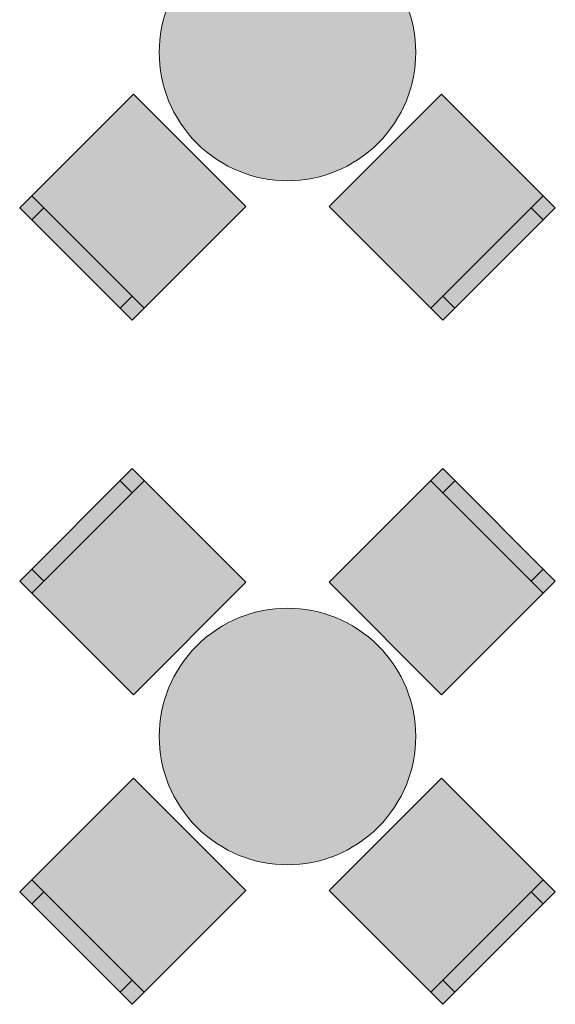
# Model space of a CAD drawing. Header units: millimetres. Extents: x -59761 to 112741, y -57975 to 46221.
# Tile 71 of 256: x -6311 to -4745, y -8265 to -5386. Entities that reach past the tile are written whole.
import ezdxf

# ---------------------------------------------------------------- set-up
doc = ezdxf.new("R2010")
doc.units = ezdxf.units.MM
doc.layers.add('Интерьер - Мебель', color=7, linetype='Continuous')

msp = doc.modelspace()

# ---------------------------------------------------------------- hatches: boundary and pattern name
at = {"layer": 'Интерьер - Мебель', "linetype": 'Continuous', "lineweight": 0}
for points in [[(-5793.33, -5217.08, 1), (-5263, -5747.41, 1)], [(-5650.14, -5933.03), (-5978.95, -5604.22), (-6311.29, -5936.56), (-5982.48, -6265.37)], [(-5077.38, -5604.22), (-5406.19, -5933.03), (-5073.85, -6265.37), (-4745.04, -5936.56)], [(-5978.95, -7360.27), (-5650.14, -7031.47), (-5982.48, -6699.13), (-6311.29, -7027.93)], [(-5406.19, -7031.47), (-5077.38, -7360.27), (-4745.04, -7027.93), (-5073.85, -6699.13)], [(-5793.33, -7217.08, 1), (-5263, -7747.41, 1)], [(-5650.14, -7933.03), (-5978.95, -7604.22), (-6311.29, -7936.56), (-5982.48, -8265.37)], [(-5077.38, -7604.22), (-5406.19, -7933.03), (-5073.85, -8265.37), (-4745.04, -7936.56)]]:
    msp.add_hatch(color=255, dxfattribs=at).paths.add_polyline_path(points)

# ---------------------------------------------------------------- linework, layer by layer
at = {"layer": 'Интерьер - Мебель', "color": 7, "linetype": 'Continuous', "lineweight": 15}
for p, q in [((-5947.13, -6230.01), (-6275.93, -5901.21)), ((-4780.4, -5901.21), (-5109.2, -6230.01)), ((-6240.57, -5936.56), (-6275.93, -5971.92)), ((-4815.75, -5936.56), (-4780.4, -5971.92)), ((-5982.48, -6194.66), (-6017.84, -6230.01)), ((-5073.85, -6194.66), (-5038.49, -6230.01)), ((-6275.93, -7063.29), (-5947.13, -6734.48)), ((-5982.48, -6769.84), (-6017.84, -6734.48)), ((-5109.2, -6734.48), (-4780.4, -7063.29)), ((-5073.85, -6769.84), (-5038.49, -6734.48)), ((-6240.57, -7027.93), (-6275.93, -6992.58)), ((-4815.75, -7027.93), (-4780.4, -6992.58)), ((-5947.13, -8230.01), (-6275.93, -7901.21)), ((-4780.4, -7901.21), (-5109.2, -8230.01)), ((-6240.57, -7936.56), (-6275.93, -7971.92)), ((-4815.75, -7936.56), (-4780.4, -7971.92)), ((-5982.48, -8194.66), (-6017.84, -8230.01)), ((-5073.85, -8194.66), (-5038.49, -8230.01))]:
    msp.add_line(p, q, dxfattribs=at)
at = {"layer": 'Интерьер - Мебель', "color": 7, "linetype": 'Continuous', "lineweight": 15, "flags": 128}
for points in [[(-5793.33, -5217.08, 1), (-5263, -5747.41, 1)], [(-5793.33, -7217.08, 1), (-5263, -7747.41, 1)]]:
    msp.add_lwpolyline(points, format="xyb", close=True, dxfattribs=at)
for points in [[(-5650.14, -5933.03), (-5978.95, -5604.22), (-6311.29, -5936.56), (-5982.48, -6265.37)], [(-5077.38, -5604.22), (-5406.19, -5933.03), (-5073.85, -6265.37), (-4745.04, -5936.56)], [(-5978.95, -7360.27), (-5650.14, -7031.47), (-5982.48, -6699.13), (-6311.29, -7027.93)], [(-5406.19, -7031.47), (-5077.38, -7360.27), (-4745.04, -7027.93), (-5073.85, -6699.13)], [(-5650.14, -7933.03), (-5978.95, -7604.22), (-6311.29, -7936.56), (-5982.48, -8265.37)], [(-5077.38, -7604.22), (-5406.19, -7933.03), (-5073.85, -8265.37), (-4745.04, -7936.56)]]:
    msp.add_lwpolyline(points, close=True, dxfattribs=at)

doc.saveas('drawing.dxf')
